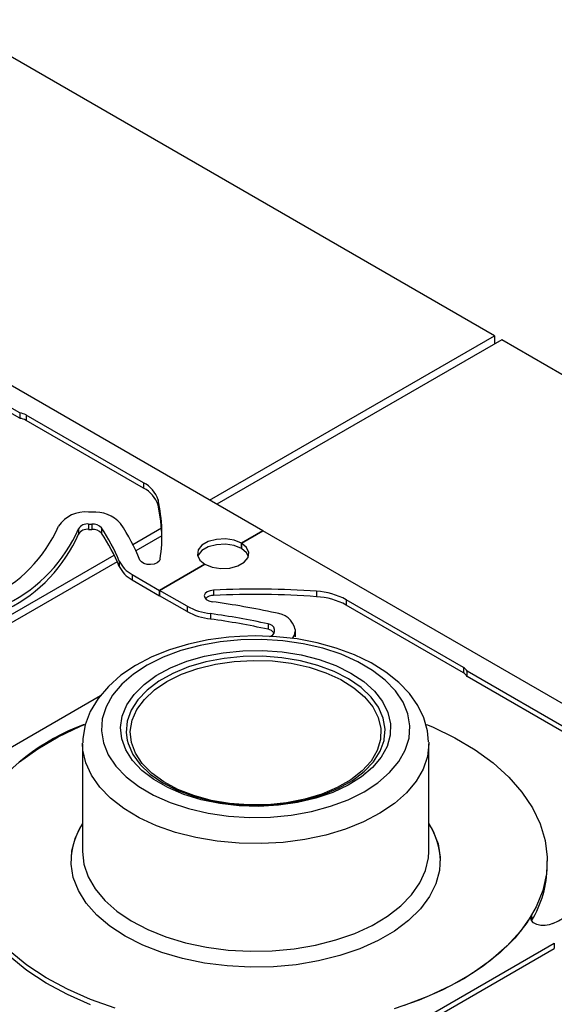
# Model space of a CAD drawing. Header units: inches. Extents: x 370 to 474, y 80 to 168.
# Tile 162 of 170: x 447.71 to 450.32, y 150.65 to 155.46. Entities that reach past the tile are written whole.
import ezdxf

# ---------------------------------------------------------------- set-up
doc = ezdxf.new("R2010")
doc.units = ezdxf.units.IN
doc.header["$LTSCALE"] = 0.5
doc.header["$MEASUREMENT"] = 0
doc.layers.add('APP-M-S', color=30, linetype='Continuous')
doc.layers.add('DIE-M-S', color=8, linetype='Continuous')

msp = doc.modelspace()

# ---------------------------------------------------------------- linework, layer by layer
at = {"layer": 'APP-M-S', "linetype": 'Continuous', "lineweight": 25}
for p, q in [((448.8983, 152.9652), (446.1406, 154.5572)), ((447.71, 153.541), (447.138, 153.8712)), ((447.71, 153.5149), (447.138, 153.8451)), ((447.71, 153.541), (447.71, 153.5149)), ((448.3148, 153.2001), (447.7413, 153.5311)), ((447.7413, 153.5311), (447.7413, 153.505)), ((448.3148, 153.1739), (447.7413, 153.505)), ((448.3148, 153.2001), (448.3148, 153.1739)), ((448.3859, 153.1167), (448.3859, 153.0906)), ((448.063, 153.0561), (448.0467, 153.0561)), ((448.0467, 152.9983), (448.063, 152.9983)), ((448.0467, 152.9983), (448.0467, 152.9722)), ((448.063, 152.9983), (448.063, 152.9722)), ((447.9978, 152.9755), (447.9978, 152.9494)), ((448.0467, 152.9722), (448.063, 152.9722)), ((448.1097, 152.9797), (448.1097, 152.9536)), ((448.8983, 152.9652), (448.7929, 152.9044)), ((448.7929, 152.9044), (448.8983, 152.9652)), ((451.656, 151.3732), (448.8983, 152.9652)), ((448.6006, 152.8947), (448.5821, 152.8718)), ((448.6316, 152.9126), (448.6006, 152.8947)), ((448.6316, 152.8864), (448.6006, 152.8686)), ((448.6712, 152.9232), (448.6316, 152.9126)), ((448.6712, 152.8971), (448.6316, 152.8864)), ((448.7148, 152.9254), (448.6712, 152.9232)), ((448.7148, 152.8993), (448.6712, 152.8971)), ((448.7571, 152.9189), (448.7148, 152.9254)), ((448.7571, 152.8928), (448.7148, 152.8993)), ((448.7929, 152.9044), (448.7571, 152.9189)), ((448.7929, 152.8783), (448.7571, 152.8928)), ((448.818, 152.8837), (448.7929, 152.9044)), ((448.7929, 152.9044), (448.7929, 152.8783)), ((448.7929, 152.8783), (448.7929, 152.9044)), ((448.5821, 152.8718), (448.5783, 152.8466)), ((448.5783, 152.8466), (448.5897, 152.8222)), ((448.5821, 152.8457), (448.5799, 152.8399)), ((448.6006, 152.8686), (448.5821, 152.8457)), ((448.818, 152.8576), (448.7929, 152.8783)), ((448.8294, 152.8593), (448.818, 152.8837)), ((448.8278, 152.8399), (448.818, 152.8576)), ((448.8256, 152.8342), (448.8294, 152.8593)), ((448.1967, 152.8175), (448.1967, 152.7913)), ((448.3045, 152.8129), (448.2976, 152.8222)), ((448.3166, 152.8055), (448.3045, 152.8129)), ((448.3323, 152.8011), (448.3166, 152.8055)), ((448.3497, 152.8), (448.3323, 152.8011)), ((448.3668, 152.8025), (448.3497, 152.8)), ((448.3812, 152.8082), (448.3668, 152.8025)), ((448.3914, 152.8164), (448.3812, 152.8082)), ((448.396, 152.8262), (448.3914, 152.8164)), ((448.6148, 152.8016), (448.3936, 152.6739)), ((448.3936, 152.6739), (448.6148, 152.8016)), ((448.5897, 152.8222), (448.6148, 152.8016)), ((448.6148, 152.8016), (448.6506, 152.7871)), ((448.7365, 152.7827), (448.7761, 152.7934)), ((448.7761, 152.7934), (448.8071, 152.8113)), ((448.8071, 152.8113), (448.8256, 152.8342)), ((448.2591, 152.7515), (448.3936, 152.6739)), ((448.2591, 152.7515), (448.2591, 152.7254)), ((448.6506, 152.7871), (448.6929, 152.7805)), ((448.6929, 152.7805), (448.7365, 152.7827)), ((448.2591, 152.7254), (448.3936, 152.6477)), ((448.528, 152.5963), (448.3936, 152.6739)), ((448.3936, 152.6739), (448.3936, 152.6477)), ((448.3936, 152.6477), (448.3936, 152.6739)), ((448.528, 152.5701), (448.3936, 152.6477)), ((448.6163, 152.6584), (448.612, 152.6486)), ((448.612, 152.6486), (448.6139, 152.6385)), ((448.6262, 152.6668), (448.6163, 152.6584)), ((448.6405, 152.6726), (448.6262, 152.6668)), ((448.6574, 152.6753), (448.6405, 152.6726)), ((448.6574, 152.6753), (448.6574, 152.6492)), ((449.1607, 152.6694), (449.1607, 152.6433)), ((448.6139, 152.6385), (448.6217, 152.6294)), ((448.6217, 152.6294), (448.6344, 152.6224)), ((448.6344, 152.6224), (448.6505, 152.6184)), ((449.8786, 152.2973), (449.3051, 152.6284)), ((449.3051, 152.6284), (449.3051, 152.6022)), ((449.8786, 152.2712), (449.3051, 152.6022)), ((448.528, 152.5963), (448.528, 152.5701)), ((448.6423, 152.5602), (448.6423, 152.5341)), ((448.9234, 152.51), (448.9234, 152.4839)), ((448.9556, 152.4736), (448.9556, 152.483)), ((449.0556, 152.483), (449.0556, 152.4736)), ((449.0556, 152.4736), (449.0556, 152.4475)), ((448.5345, 152.4111), (448.4422, 152.3833)), ((448.591, 152.4052), (448.4978, 152.38)), ((448.6315, 152.4318), (448.5345, 152.4111)), ((448.6892, 152.4228), (448.591, 152.4052)), ((448.7316, 152.4452), (448.6315, 152.4318)), ((448.7907, 152.4325), (448.6892, 152.4228)), ((448.7856, 152.4492), (448.7316, 152.4452)), ((448.8618, 152.4514), (448.7856, 152.4492)), ((448.8935, 152.4341), (448.7907, 152.4325)), ((448.964, 152.4477), (448.8618, 152.4514)), ((448.9958, 152.4277), (448.8935, 152.4341)), ((449.0649, 152.4366), (448.964, 152.4477)), ((449.0956, 152.4132), (448.9958, 152.4277)), ((449.163, 152.418), (449.0649, 152.4366)), ((449.1911, 152.3911), (449.0956, 152.4132)), ((449.2569, 152.3923), (449.163, 152.418)), ((448.4422, 152.3833), (448.3556, 152.3485)), ((448.4978, 152.38), (448.4114, 152.3478)), ((448.6131, 152.3521), (448.7047, 152.3693)), ((448.7047, 152.3693), (448.7997, 152.3787)), ((448.7997, 152.3787), (448.896, 152.3799)), ((448.896, 152.3799), (448.9917, 152.3731)), ((448.9917, 152.3731), (449.0846, 152.3583)), ((449.0846, 152.3583), (449.1727, 152.3358)), ((449.2804, 152.3617), (449.1911, 152.3911)), ((449.3452, 152.3596), (449.2569, 152.3923)), ((449.362, 152.3255), (449.2804, 152.3617)), ((449.4266, 152.3203), (449.3452, 152.3596)), ((448.3334, 152.309), (448.2653, 152.2645)), ((448.3556, 152.3485), (448.276, 152.307)), ((448.4114, 152.3478), (448.3334, 152.309)), ((448.4476, 152.2955), (448.5268, 152.3273)), ((448.5268, 152.3273), (448.6131, 152.3521)), ((448.6195, 152.3245), (448.5353, 152.2998)), ((448.5805, 152.2922), (448.6668, 152.3134)), ((448.7092, 152.3417), (448.6195, 152.3245)), ((448.6668, 152.3134), (448.7577, 152.3268)), ((448.8023, 152.351), (448.7092, 152.3417)), ((448.7577, 152.3268), (448.8511, 152.332)), ((448.8968, 152.3521), (448.8023, 152.351)), ((448.8511, 152.332), (448.9447, 152.3289)), ((448.9906, 152.3451), (448.8968, 152.3521)), ((448.9447, 152.3289), (449.0365, 152.3176)), ((449.0814, 152.3302), (448.9906, 152.3451)), ((449.0365, 152.3176), (449.1241, 152.2983)), ((449.1674, 152.3075), (449.0814, 152.3302)), ((449.1727, 152.3358), (449.2543, 152.3062)), ((449.4343, 152.2832), (449.362, 152.3255)), ((449.4994, 152.275), (449.4266, 152.3203)), ((448.276, 152.307), (448.2048, 152.259)), ((448.2653, 152.2645), (448.2083, 152.2151)), ((448.3774, 152.2575), (448.4476, 152.2955)), ((448.4583, 152.2681), (448.3904, 152.2302)), ((448.4296, 152.2284), (448.5008, 152.2637)), ((448.5353, 152.2998), (448.4583, 152.2681)), ((448.5008, 152.2637), (448.5805, 152.2922)), ((449.1241, 152.2983), (449.2057, 152.2715)), ((449.2466, 152.2778), (449.1674, 152.3075)), ((449.2057, 152.2715), (449.2792, 152.2379)), ((449.3173, 152.2415), (449.2466, 152.2778)), ((449.2543, 152.3062), (449.3275, 152.2701)), ((449.3275, 152.2701), (449.3909, 152.2281)), ((449.4959, 152.2357), (449.4343, 152.2832)), ((449.5624, 152.2245), (449.4994, 152.275)), ((449.8786, 152.2973), (449.8786, 152.2712)), ((450.4677, 151.9491), (449.8957, 152.2792)), ((449.8957, 152.2531), (449.8957, 152.2792)), ((448.2048, 152.259), (448.1432, 152.2049)), ((448.2083, 152.2151), (448.1635, 152.1616)), ((448.2691, 152.1658), (448.3174, 152.2139)), ((448.3174, 152.2139), (448.3774, 152.2575)), ((448.3904, 152.2302), (448.3331, 152.1868)), ((448.3686, 152.1873), (448.4296, 152.2284)), ((449.2792, 152.2379), (449.343, 152.1982)), ((449.3777, 152.1996), (449.3173, 152.2415)), ((449.3909, 152.2281), (449.4429, 152.1813)), ((449.5457, 152.1837), (449.4959, 152.2357)), ((449.6145, 152.1698), (449.5624, 152.2245)), ((450.4677, 151.9229), (449.8957, 152.2531)), ((448.1432, 152.2049), (448.0927, 152.1456)), ((448.2335, 152.1141), (448.2691, 152.1658)), ((448.3331, 152.1868), (448.2876, 152.139)), ((448.3191, 152.1413), (448.3686, 152.1873)), ((449.343, 152.1982), (449.3955, 152.1533)), ((449.4267, 152.1529), (449.3777, 152.1996)), ((449.4429, 152.1813), (449.4827, 152.1306)), ((449.5829, 152.1283), (449.5457, 152.1837)), ((449.6554, 152.1117), (449.6145, 152.1698)), ((447.4038, 151.7555), (448.1054, 152.1605)), ((448.0927, 152.1456), (448.0545, 152.0822)), ((448.1635, 152.1616), (448.1318, 152.1051)), ((448.2876, 152.139), (448.2549, 152.0878)), ((448.2824, 152.0914), (448.3191, 152.1413)), ((449.3955, 152.1533), (449.4355, 152.1043)), ((449.4631, 152.1026), (449.4267, 152.1529)), ((449.4827, 152.1306), (449.5092, 152.0771)), ((449.6066, 152.0705), (449.5829, 152.1283)), ((448.0545, 152.0822), (448.0297, 152.0164)), ((448.1318, 152.1051), (448.1136, 152.0466)), ((448.2112, 152.06), (448.2335, 152.1141)), ((448.2549, 152.0878), (448.2358, 152.0343)), ((448.2593, 152.0389), (448.2824, 152.0914)), ((449.4355, 152.1043), (449.4621, 152.0524)), ((449.4861, 152.0496), (449.4631, 152.1026)), ((449.5092, 152.0771), (449.5219, 152.022)), ((449.6164, 152.0114), (449.6066, 152.0705)), ((449.6849, 152.0509), (449.6554, 152.1117)), ((448.1136, 152.0466), (448.1095, 151.9873)), ((448.2029, 152.0045), (448.2112, 152.06)), ((448.2358, 152.0343), (448.2308, 151.9799)), ((448.2504, 151.985), (448.2593, 152.0389)), ((449.4621, 152.0524), (449.4746, 151.9987)), ((449.4951, 151.9953), (449.4861, 152.0496)), ((449.5219, 152.022), (449.5206, 151.9664)), ((449.7029, 151.9876), (449.6849, 152.0509)), ((449.6984, 152.0193), (449.7276, 152.0067)), ((447.8976, 151.958), (448.0068, 152.0104)), ((448.0068, 152.0104), (448.0266, 152.0189)), ((448.0297, 152.0164), (448.0181, 151.95)), ((448.1095, 151.9873), (448.1193, 151.9282)), ((448.2086, 151.949), (448.2029, 152.0045)), ((448.2308, 151.9799), (448.2355, 151.9423)), ((448.2558, 151.931), (448.2504, 151.985)), ((449.4746, 151.9987), (449.4729, 151.9446)), ((449.491, 151.9452), (449.4951, 151.9953)), ((449.6123, 151.9521), (449.6164, 152.0114)), ((449.7077, 151.9343), (449.7029, 151.9876)), ((449.7276, 152.0067), (449.8361, 151.9538)), ((447.798, 151.8995), (447.8976, 151.958)), ((448.0189, 151.893), (448.0172, 151.9277)), ((448.0172, 151.9242), (448.0172, 151.3982)), ((448.0181, 151.95), (448.0186, 151.9285)), ((448.1193, 151.9282), (448.143, 151.8704)), ((448.2283, 151.8945), (448.2086, 151.949)), ((448.2355, 151.9423), (448.2398, 151.9256)), ((448.2398, 151.9256), (448.2628, 151.8726)), ((448.2754, 151.878), (448.2558, 151.931)), ((449.4729, 151.9446), (449.4568, 151.8912)), ((449.471, 151.8874), (449.4901, 151.9409)), ((449.4901, 151.9409), (449.491, 151.9452)), ((449.5206, 151.9664), (449.5053, 151.9114)), ((449.5941, 151.8936), (449.6123, 151.9521)), ((449.7087, 151.9241), (449.7018, 151.8617)), ((449.7086, 151.9326), (449.7087, 151.9242)), ((449.7087, 151.3982), (449.7087, 151.9242)), ((449.7087, 151.9242), (449.7087, 151.9241)), ((449.8361, 151.9538), (449.9349, 151.8949)), ((447.7091, 151.8355), (447.798, 151.8995)), ((448.0327, 151.831), (448.0189, 151.893)), ((448.2615, 151.8423), (448.2283, 151.8945)), ((448.3088, 151.8274), (448.2754, 151.878)), ((449.4568, 151.8912), (449.4268, 151.8399)), ((449.4384, 151.8362), (449.471, 151.8874)), ((449.5053, 151.9114), (449.4762, 151.8584)), ((449.5624, 151.8371), (449.5941, 151.8936)), ((449.9349, 151.8949), (450.0231, 151.8305)), ((448.0602, 151.7705), (448.0327, 151.831)), ((448.143, 151.8704), (448.1802, 151.815)), ((448.3075, 151.7934), (448.2615, 151.8423)), ((448.2628, 151.8726), (448.2992, 151.8223)), ((448.3552, 151.7804), (448.3088, 151.8274)), ((449.4268, 151.8399), (449.3836, 151.7919)), ((449.3928, 151.7884), (449.4384, 151.8362)), ((449.4762, 151.8584), (449.4342, 151.8083)), ((449.5176, 151.7836), (449.5624, 151.8371)), ((449.7018, 151.8617), (449.681, 151.8003)), ((450.0231, 151.8305), (450.0997, 151.7615)), ((448.1802, 151.815), (448.23, 151.763)), ((448.2992, 151.8223), (448.3482, 151.7756)), ((448.3654, 151.7489), (448.3075, 151.7934)), ((448.4135, 151.7379), (448.3552, 151.7804)), ((449.3836, 151.7919), (449.3282, 151.7482)), ((449.3355, 151.745), (449.3928, 151.7884)), ((449.4342, 151.8083), (449.3799, 151.7624)), ((449.4606, 151.7342), (449.5176, 151.7836)), ((449.681, 151.8003), (449.6469, 151.7409)), ((448.1009, 151.7125), (448.0602, 151.7705)), ((448.23, 151.763), (448.2916, 151.7155)), ((448.3482, 151.7756), (448.4086, 151.7337)), ((448.4338, 151.7098), (448.3654, 151.7489)), ((448.4086, 151.7337), (448.4793, 151.6974)), ((448.4824, 151.7012), (448.4135, 151.7379)), ((449.3282, 151.7482), (449.2619, 151.7099)), ((449.2676, 151.7071), (449.3355, 151.745)), ((449.3799, 151.7624), (449.3146, 151.7214)), ((449.3925, 151.6897), (449.4606, 151.7342)), ((449.6469, 151.7409), (449.5998, 151.6846)), ((450.0997, 151.7615), (450.164, 151.6884)), ((448.154, 151.6579), (448.1009, 151.7125)), ((448.2916, 151.7155), (448.3639, 151.6732)), ((448.5114, 151.6768), (448.4338, 151.7098)), ((448.4793, 151.6974), (448.5585, 151.6677)), ((448.5601, 151.6709), (448.4824, 151.7012)), ((449.2397, 151.6864), (449.1568, 151.6581)), ((449.2619, 151.7099), (449.1862, 151.6779)), ((449.1907, 151.6754), (449.2676, 151.7071)), ((449.3146, 151.7214), (449.2397, 151.6864)), ((449.3145, 151.6509), (449.3925, 151.6897)), ((449.5998, 151.6846), (449.5407, 151.6321)), ((450.164, 151.6884), (450.2154, 151.6119)), ((448.2188, 151.6078), (448.154, 151.6579)), ((448.3639, 151.6732), (448.4455, 151.637)), ((448.4455, 151.637), (448.5348, 151.6076)), ((448.5965, 151.6507), (448.5114, 151.6768)), ((448.5585, 151.6677), (448.6445, 151.645)), ((448.645, 151.6478), (448.5601, 151.6709)), ((448.6873, 151.632), (448.5965, 151.6507)), ((448.6445, 151.645), (448.7353, 151.6301)), ((448.7349, 151.6324), (448.645, 151.6478)), ((449.0141, 151.6356), (448.9217, 151.6263)), ((449.0676, 151.637), (448.974, 151.6237)), ((449.103, 151.6529), (449.0141, 151.6356)), ((449.0167, 151.6335), (449.1064, 151.6507)), ((449.1568, 151.6581), (449.0676, 151.637)), ((449.1862, 151.6779), (449.103, 151.6529)), ((449.1064, 151.6507), (449.1907, 151.6754)), ((449.2281, 151.6187), (449.3145, 151.6509)), ((448.2942, 151.5628), (448.2188, 151.6078)), ((448.5348, 151.6076), (448.6303, 151.5854)), ((448.7818, 151.6212), (448.6873, 151.632)), ((448.8279, 151.6252), (448.7349, 151.6324)), ((448.7353, 151.6301), (448.8291, 151.6231)), ((448.8781, 151.6184), (448.7818, 151.6212)), ((448.9217, 151.6263), (448.8279, 151.6252)), ((448.8291, 151.6231), (448.9236, 151.6242)), ((448.974, 151.6237), (448.8781, 151.6184)), ((448.9236, 151.6242), (449.0167, 151.6335)), ((449.0367, 151.5759), (449.135, 151.5935)), ((449.135, 151.5935), (449.2281, 151.6187)), ((449.5407, 151.6321), (449.4704, 151.5845)), ((450.2154, 151.6119), (450.2534, 151.5329)), ((448.3789, 151.5238), (448.2942, 151.5628)), ((448.6303, 151.5854), (448.7301, 151.571)), ((448.7301, 151.571), (448.8324, 151.5646)), ((448.8324, 151.5646), (448.9352, 151.5662)), ((448.9352, 151.5662), (449.0367, 151.5759)), ((449.3902, 151.5424), (449.3013, 151.5066)), ((449.4704, 151.5845), (449.3902, 151.5424)), ((447.982, 151.4656), (448.0134, 151.5284)), ((448.0134, 151.5284), (448.0172, 151.5344)), ((448.4716, 151.4914), (448.3789, 151.5238)), ((448.5707, 151.466), (448.4716, 151.4914)), ((449.3013, 151.5066), (449.2052, 151.4777)), ((449.7087, 151.5344), (449.729, 151.499)), ((449.729, 151.499), (449.754, 151.4352)), ((450.2534, 151.5329), (450.2775, 151.4521)), ((447.9644, 151.401), (447.982, 151.4656)), ((448.6746, 151.4482), (448.5707, 151.466)), ((448.7816, 151.4382), (448.6746, 151.4482)), ((448.9978, 151.4422), (448.8899, 151.4362)), ((449.1035, 151.4561), (448.9978, 151.4422)), ((449.2052, 151.4777), (449.1035, 151.4561)), ((450.2775, 151.4521), (450.2876, 151.3703)), ((447.9611, 151.3356), (447.9644, 151.401)), ((448.0172, 151.3982), (448.0241, 151.3359)), ((448.8899, 151.4362), (448.7816, 151.4382)), ((449.707, 151.3669), (449.7087, 151.3982)), ((449.754, 151.4352), (449.7648, 151.3701)), ((447.9606, 151.3528), (447.9606, 151.352)), ((449.6931, 151.3048), (449.707, 151.3669)), ((449.7648, 151.3701), (449.7615, 151.3047)), ((449.7653, 151.352), (449.7653, 151.3528)), ((450.2876, 151.3703), (450.2836, 151.2883)), ((450.288, 151.3267), (450.288, 151.3528)), ((447.9719, 151.2704), (447.9611, 151.3356)), ((448.0241, 151.3359), (448.0448, 151.2745)), ((449.6656, 151.2443), (449.6931, 151.3048)), ((449.7615, 151.3047), (449.7439, 151.2401)), ((447.9969, 151.2066), (447.9719, 151.2704)), ((448.0448, 151.2745), (448.0789, 151.2151)), ((450.2836, 151.2883), (450.2654, 151.207)), ((448.0354, 151.1451), (447.9969, 151.2066)), ((448.0789, 151.2151), (448.1259, 151.1587)), ((449.6249, 151.1863), (449.6656, 151.2443)), ((449.7439, 151.2401), (449.7125, 151.1772)), ((450.2654, 151.207), (450.2332, 151.1271)), ((448.1259, 151.1587), (448.185, 151.1063)), ((449.5717, 151.1318), (449.6249, 151.1863)), ((449.7125, 151.1772), (449.6677, 151.1172)), ((448.0871, 151.0869), (448.0354, 151.1451)), ((448.185, 151.1063), (448.2553, 151.0586)), ((449.5069, 151.0817), (449.5717, 151.1318)), ((449.6677, 151.1172), (449.6102, 151.0608)), ((450.2332, 151.1271), (450.1875, 151.0494)), ((448.1509, 151.0328), (448.0871, 151.0869)), ((448.2553, 151.0586), (448.3355, 151.0165)), ((449.4315, 151.0367), (449.5069, 151.0817)), ((449.6102, 151.0608), (449.5409, 151.009)), ((450.2101, 151.0847), (450.1566, 151.0078)), ((450.2066, 151.0726), (450.2101, 151.0847)), ((450.2101, 151.0604), (450.2066, 151.0726)), ((450.2101, 151.0847), (450.2101, 151.0604)), ((450.2203, 151.0496), (450.2101, 151.0604)), ((448.226, 150.9838), (448.1509, 151.0328)), ((448.3355, 151.0165), (448.4244, 150.9807)), ((449.3467, 150.9977), (449.4315, 151.0367)), ((449.5409, 151.009), (449.4609, 150.9627)), ((450.1875, 151.0494), (450.1286, 150.9748)), ((450.236, 151.0413), (450.2203, 151.0496)), ((450.2556, 151.0364), (450.236, 151.0413)), ((450.2768, 151.0355), (450.2556, 151.0364)), ((450.2975, 151.0386), (450.2768, 151.0355)), ((450.3152, 151.0454), (450.2975, 151.0386)), ((448.3111, 150.9407), (448.226, 150.9838)), ((448.4244, 150.9807), (448.5205, 150.9518)), ((449.1549, 150.94), (449.254, 150.9653)), ((449.254, 150.9653), (449.3467, 150.9977)), ((449.4609, 150.9627), (449.3715, 150.9225)), ((450.1286, 150.9748), (450.0571, 150.9039)), ((450.1566, 151.0078), (450.0899, 150.9345)), ((448.405, 150.904), (448.3111, 150.9407)), ((448.5205, 150.9518), (448.6222, 150.9302)), ((448.6222, 150.9302), (448.7278, 150.9162)), ((448.7278, 150.9162), (448.8357, 150.9102)), ((448.944, 150.9122), (449.051, 150.9222)), ((449.051, 150.9222), (449.1549, 150.94)), ((449.3715, 150.9225), (449.274, 150.8891)), ((449.5605, 150.5105), (450.3221, 150.9502)), ((449.5605, 150.4844), (450.3221, 150.924)), ((450.0899, 150.9345), (450.0108, 150.8654)), ((450.3221, 150.9502), (450.3221, 150.924)), ((447.7455, 150.8423), (447.663, 150.9091)), ((447.7455, 150.8162), (447.663, 150.883)), ((448.506, 150.8744), (448.405, 150.904)), ((448.6127, 150.8523), (448.506, 150.8744)), ((448.8357, 150.9102), (448.944, 150.9122)), ((449.274, 150.8891), (449.1701, 150.863)), ((450.0108, 150.8654), (449.92, 150.8012)), ((450.0571, 150.9039), (449.9737, 150.8375)), ((447.8391, 150.7807), (447.7455, 150.8423)), ((447.8391, 150.7545), (447.7455, 150.8162)), ((448.7233, 150.8382), (448.6127, 150.8523)), ((448.8362, 150.8321), (448.7233, 150.8382)), ((448.9494, 150.8343), (448.8362, 150.8321)), ((449.0613, 150.8447), (448.9494, 150.8343)), ((449.1701, 150.863), (449.0613, 150.8447)), ((449.9737, 150.8375), (449.8793, 150.7762)), ((447.9429, 150.7246), (447.8391, 150.7807)), ((449.8793, 150.7762), (449.7748, 150.7207)), ((449.92, 150.8012), (449.8186, 150.7426)), ((447.9429, 150.6985), (447.8391, 150.7545)), ((448.0558, 150.6749), (447.9429, 150.7246)), ((449.7748, 150.7207), (449.6613, 150.6714)), ((449.8186, 150.7426), (449.7074, 150.6902)), ((448.0558, 150.6488), (447.9429, 150.6985)), ((448.1768, 150.6319), (448.0558, 150.6749)), ((449.7074, 150.6902), (449.5877, 150.6445)), ((449.6613, 150.6714), (449.5398, 150.6289))]:
    msp.add_line(p, q, dxfattribs=at)
for centre, radius, start, end in [((447.7006, 153.457), 0.0846, 61.2567, 83.6267), ((447.7006, 153.4308), 0.0846, 61.2567, 83.6267), ((448.254, 153.0762), 0.138, 17.0765, 63.8559), ((448.254, 153.05), 0.138, 17.0765, 63.8559), ((447.6324, 152.9449), 0.7728, 351.1605, 12.8409), ((447.6262, 152.918), 0.7791, 1.0152, 12.7993), ((448.0285, 152.9036), 0.1536, 83.2199, 146.8415), ((448.0766, 152.8861), 0.1705, 42.044, 94.5649), ((447.2566, 153.2743), 0.7044, 295.2871, 335.9777), ((448.0406, 152.9475), 0.0512, 83.2199, 146.8415), ((448.0675, 152.9417), 0.0568, 42.044, 94.5649), ((447.3552, 152.4369), 1.0181, 22.2384, 33.6002), ((447.3135, 153.2762), 0.7475, 296.8336, 336.2803), ((447.3135, 153.2501), 0.7475, 296.8336, 336.2803), ((448.0406, 152.9214), 0.0512, 83.2199, 146.8415), ((448.0675, 152.9156), 0.0568, 42.044, 94.5649), ((447.2931, 152.4375), 0.9802, 22.8048, 33.5833), ((447.2931, 152.4114), 0.9802, 22.8048, 33.5833), ((448.3298, 152.8809), 0.1474, 205.4664, 241.3439), ((448.3298, 152.8547), 0.1474, 205.4664, 241.3439), ((448.6569, 152.5913), 0.0579, 89.5107, 133.1961), ((448.8629, 148.7074), 3.9732, 85.7021, 92.9639), ((448.8629, 148.6812), 3.9732, 85.7021, 92.9639), ((449.1409, 152.3255), 0.3445, 61.5453, 86.7147), ((448.142, 148.838), 3.8145, 77.6316, 82.3385), ((449.1409, 152.2993), 0.3445, 61.5453, 86.7147), ((448.6838, 152.891), 0.3333, 242.1498, 262.8599), ((448.6838, 152.8649), 0.3333, 242.1498, 262.8599), ((448.1416, 148.9455), 3.6493, 77.6287, 82.1134), ((448.9538, 152.4595), 0.1046, 12.9906, 87.1077), ((448.1416, 148.9193), 3.6493, 77.6287, 82.1134), ((448.9217, 152.4752), 0.0349, 12.9906, 87.1077), ((448.9174, 152.4405), 0.0438, 34.4148, 82.0345), ((448.9252, 152.479), 0.0309, 279.8355, 349.8981), ((448.9972, 152.4752), 0.0585, 321.4382, 358.4813), ((449.8614, 152.2638), 0.0377, 24.2103, 62.8195), ((449.8614, 152.2376), 0.0377, 24.2103, 62.8195), ((448.3877, 151.0282), 1.0544, 110.0999, 145.7944), ((448.2999, 151.3459), 0.3393, 146.4173, 178.9639), ((449.4323, 151.3478), 0.333, 0.7199, 33.8989), ((450.0143, 151.6823), 0.7044, 295.2871, 335.9777), ((449.7648, 151.3332), 0.5232, 328.4582, 359.2886)]:
    msp.add_arc(centre, radius, start, end, dxfattribs=at)
at = {"layer": 'DIE-M-S', "linetype": 'Continuous', "lineweight": 25}
for p, q in [((450.0297, 153.9188), (442.2515, 158.409)), ((448.6381, 153.1155), (450.0297, 153.9188)), ((450.065, 153.8984), (448.6735, 153.0951)), ((450.0297, 153.9188), (450.0297, 153.878)), ((458.3028, 149.1428), (450.065, 153.8984)), ((448.2626, 152.8987), (448.4028, 152.9796)), ((448.4049, 152.94), (448.2781, 152.8668)), ((446.2662, 151.7462), (448.1717, 152.8462)), ((448.1868, 152.8141), (446.3226, 151.7379))]:
    msp.add_line(p, q, dxfattribs=at)

doc.saveas('drawing.dxf')
